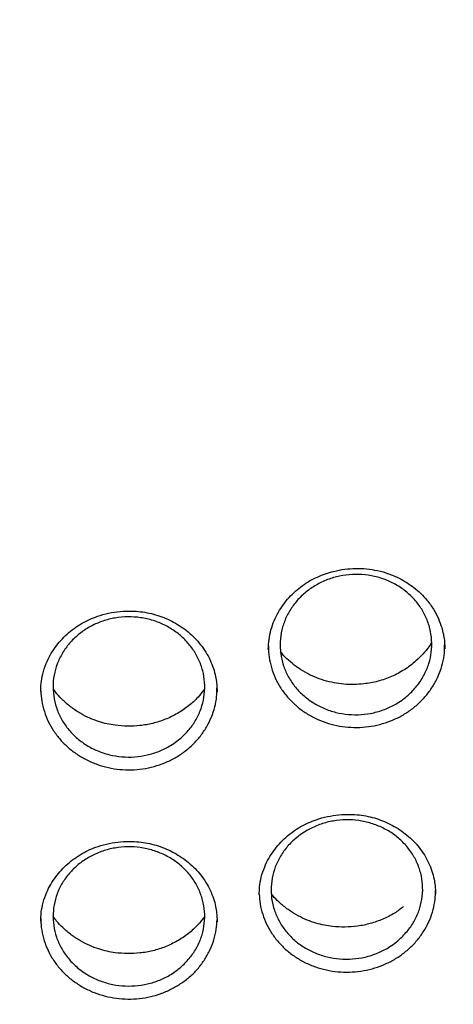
# Model space of a CAD drawing. Header units: millimetres. Extents: x 8 to 1577, y 12 to 2534.
# Tile 51 of 65: x 768 to 776, y 2114 to 2133. Entities that reach past the tile are written whole.
import ezdxf

# ---------------------------------------------------------------- set-up
doc = ezdxf.new("R2010")
doc.units = ezdxf.units.MM

msp = doc.modelspace()

# ---------------------------------------------------------------- linework, layer by layer
at = {"color": 7, "linetype": 'Continuous', "lineweight": 30}
for p, q in [((772.541, 2121.024), (772.542, 2121.009)), ((768.068, 2120.198), (768.068, 2120.183)), ((771.53, 2120.19), (771.531, 2120.206)), ((772.363, 2116.195), (772.363, 2116.186)), ((768.066, 2115.682), (768.067, 2115.665))]:
    msp.add_line(p, q, dxfattribs=at)
for points, knots in [([(734.948, 2134.268), (734.945, 2134.233), (734.941, 2134.163), (734.934, 2134.035), (734.926, 2133.886), (734.915, 2133.719), (734.905, 2133.534), (734.894, 2133.292), (734.882, 2132.985), (734.872, 2132.621), (734.866, 2132.238), (734.865, 2131.84), (734.87, 2131.412), (734.883, 2130.885), (734.91, 2130.264), (734.958, 2129.561), (735.021, 2128.857), (735.1, 2128.157), (735.204, 2127.398), (735.336, 2126.583), (735.503, 2125.713), (735.66, 2125.001), (735.795, 2124.446), (735.898, 2124.046), (736.002, 2123.66), (736.104, 2123.302), (736.199, 2122.98), (736.286, 2122.697), (736.364, 2122.451), (736.432, 2122.243), (736.489, 2122.072), (736.532, 2121.944), (736.566, 2121.846), (736.595, 2121.761), (736.63, 2121.662), (736.672, 2121.542), (736.726, 2121.392), (736.792, 2121.209), (736.874, 2120.989), (736.968, 2120.741), (737.077, 2120.465), (737.198, 2120.164), (737.328, 2119.849), (737.542, 2119.351), (737.844, 2118.684), (738.27, 2117.81), (738.74, 2116.92), (739.255, 2116.014), (739.785, 2115.15), (740.33, 2114.319), (740.892, 2113.515), (741.479, 2112.726), (742.048, 2112.007), (742.601, 2111.345), (743.139, 2110.731), (743.714, 2110.108), (744.25, 2109.557), (744.736, 2109.077), (745.164, 2108.669), (745.61, 2108.26), (746.071, 2107.851), (746.505, 2107.481), (746.895, 2107.158), (747.227, 2106.891), (747.532, 2106.652), (747.809, 2106.438), (748.031, 2106.271), (748.204, 2106.142), (748.333, 2106.047), (748.451, 2105.962), (748.556, 2105.886), (748.646, 2105.821), (748.718, 2105.77), (748.778, 2105.728), (748.845, 2105.68), (748.937, 2105.615), (749.066, 2105.526), (749.226, 2105.415), (749.419, 2105.284), (749.773, 2105.046), (750.287, 2104.713), (750.961, 2104.297), (751.659, 2103.887), (752.382, 2103.484), (753.13, 2103.09), (753.903, 2102.707), (754.694, 2102.338), (755.572, 2101.955), (756.529, 2101.568), (757.562, 2101.188), (758.587, 2100.845), (759.603, 2100.538), (760.609, 2100.266), (761.608, 2100.025), (762.661, 2099.802), (763.775, 2099.6), (764.951, 2099.425), (766.133, 2099.288), (767.319, 2099.189), (768.508, 2099.128), (769.699, 2099.106), (770.89, 2099.122), (772.079, 2099.176), (773.266, 2099.269), (774.45, 2099.4), (775.63, 2099.568), (776.752, 2099.766), (777.816, 2099.986), (778.822, 2100.223), (779.825, 2100.49), (780.824, 2100.786), (781.822, 2101.114), (782.825, 2101.476), (783.832, 2101.873), (784.842, 2102.308), (785.854, 2102.781), (786.873, 2103.297), (787.7, 2103.751), (788.329, 2104.115), (788.749, 2104.366), (789.134, 2104.604), (789.484, 2104.826), (789.8, 2105.031), (790.082, 2105.218), (790.311, 2105.374), (790.494, 2105.499), (790.634, 2105.596), (790.755, 2105.681), (790.858, 2105.754), (790.96, 2105.827), (791.077, 2105.911), (791.215, 2106.011), (791.375, 2106.128), (791.552, 2106.26), (791.746, 2106.406), (791.951, 2106.563), (792.163, 2106.727), (792.468, 2106.968), (792.872, 2107.295), (793.378, 2107.721), (793.905, 2108.184), (794.451, 2108.684), (794.957, 2109.168), (795.417, 2109.628), (795.821, 2110.045), (796.209, 2110.459), (796.573, 2110.862), (796.945, 2111.287), (797.321, 2111.731), (797.695, 2112.19), (798.022, 2112.607), (798.308, 2112.981), (798.556, 2113.315), (798.782, 2113.628), (799.001, 2113.937), (799.225, 2114.263), (799.473, 2114.632), (799.743, 2115.047), (800.036, 2115.513), (800.342, 2116.021), (800.636, 2116.53), (800.916, 2117.033), (801.177, 2117.524), (801.432, 2118.026), (801.688, 2118.549), (801.932, 2119.075), (802.163, 2119.596), (802.366, 2120.079), (802.545, 2120.523), (802.701, 2120.928), (802.816, 2121.236), (802.894, 2121.453), (802.94, 2121.582), (802.977, 2121.686), (803.004, 2121.766), (803.033, 2121.847), (803.069, 2121.954), (803.12, 2122.104), (803.185, 2122.301), (803.26, 2122.535), (803.343, 2122.798), (803.428, 2123.078), (803.515, 2123.374), (803.612, 2123.717), (803.718, 2124.111), (803.832, 2124.56), (803.945, 2125.036), (804.056, 2125.539), (804.164, 2126.069), (804.267, 2126.624), (804.376, 2127.284), (804.483, 2128.029), (804.576, 2128.843), (804.646, 2129.625), (804.694, 2130.376), (804.723, 2131.096), (804.733, 2131.681), (804.733, 2132.14), (804.729, 2132.481), (804.721, 2132.807), (804.712, 2133.116), (804.7, 2133.399), (804.688, 2133.654), (804.676, 2133.881), (804.663, 2134.083), (804.654, 2134.209), (804.65, 2134.268)], [0, 0, 0, 0, 0.000951, 0.00193, 0.003328, 0.0049, 0.006614, 0.008465, 0.01165, 0.015173, 0.018603, 0.022302, 0.026271, 0.030509, 0.036989, 0.043561, 0.050115, 0.056651, 0.063169, 0.071401, 0.079604, 0.087778, 0.091621, 0.095458, 0.099235, 0.102688, 0.105783, 0.108519, 0.110898, 0.112918, 0.11458, 0.115884, 0.116657, 0.117432, 0.118391, 0.119554, 0.120933, 0.122798, 0.124952, 0.127395, 0.130128, 0.13315, 0.136343, 0.139513, 0.1481, 0.156497, 0.166243, 0.175718, 0.185047, 0.193958, 0.202873, 0.211793, 0.220718, 0.227824, 0.235201, 0.242853, 0.250781, 0.255987, 0.261306, 0.266737, 0.272281, 0.277905, 0.282062, 0.285874, 0.289343, 0.292468, 0.295248, 0.296812, 0.298241, 0.299536, 0.300697, 0.301712, 0.302507, 0.303069, 0.303658, 0.304707, 0.3061, 0.307838, 0.30992, 0.312347, 0.319228, 0.326269, 0.333457, 0.340794, 0.348277, 0.355908, 0.363677, 0.371402, 0.381272, 0.390959, 0.400463, 0.409783, 0.418921, 0.427883, 0.436799, 0.4472, 0.4576, 0.468001, 0.478401, 0.488802, 0.499203, 0.509604, 0.520005, 0.530406, 0.540808, 0.55122, 0.561686, 0.570704, 0.579764, 0.588867, 0.598013, 0.607204, 0.616566, 0.626167, 0.635808, 0.645677, 0.655777, 0.666106, 0.670763, 0.675124, 0.679149, 0.682837, 0.68619, 0.689206, 0.691885, 0.69359, 0.695124, 0.696449, 0.697537, 0.698523, 0.699796, 0.701381, 0.703106, 0.705092, 0.707309, 0.709623, 0.712016, 0.714488, 0.720052, 0.725978, 0.732267, 0.73892, 0.745936, 0.751158, 0.756489, 0.761619, 0.766517, 0.771183, 0.776942, 0.782303, 0.787264, 0.791358, 0.795133, 0.798591, 0.801865, 0.805448, 0.809387, 0.813991, 0.819, 0.824416, 0.830237, 0.835096, 0.840205, 0.845497, 0.850563, 0.856213, 0.861446, 0.866264, 0.870667, 0.874654, 0.878225, 0.87975, 0.881022, 0.882033, 0.882781, 0.88336, 0.884423, 0.885889, 0.887759, 0.890142, 0.892694, 0.895394, 0.898243, 0.90124, 0.905279, 0.90956, 0.914083, 0.918848, 0.923854, 0.929103, 0.934544, 0.942438, 0.950028, 0.957314, 0.964297, 0.970976, 0.977351, 0.980594, 0.983753, 0.986827, 0.989704, 0.992312, 0.994612, 0.996657, 0.998451, 1, 1, 1, 1]), ([(737.769, 2126.518), (737.782, 2126.443), (737.829, 2126.182), (737.92, 2125.736), (738.043, 2125.181), (738.177, 2124.628), (738.323, 2124.077), (738.479, 2123.53), (738.645, 2122.984), (738.823, 2122.442), (739.011, 2121.904), (739.21, 2121.368), (739.42, 2120.836), (739.64, 2120.308), (739.87, 2119.784), (740.111, 2119.264), (740.362, 2118.748), (740.623, 2118.236), (740.894, 2117.73), (741.176, 2117.228), (741.467, 2116.731), (741.768, 2116.239), (742.079, 2115.753), (742.399, 2115.272), (742.728, 2114.797), (743.068, 2114.327), (743.416, 2113.864), (743.773, 2113.406), (744.14, 2112.956), (744.515, 2112.511), (744.899, 2112.073), (745.292, 2111.642), (745.693, 2111.218), (746.102, 2110.801), (746.52, 2110.391), (746.946, 2109.989), (747.379, 2109.593), (747.82, 2109.206), (748.269, 2108.827), (748.726, 2108.455), (749.189, 2108.091), (749.66, 2107.736), (750.138, 2107.388), (750.622, 2107.049), (751.114, 2106.719), (751.611, 2106.397), (752.115, 2106.084), (752.625, 2105.78), (753.141, 2105.485), (753.663, 2105.199), (754.19, 2104.922), (754.723, 2104.654), (755.261, 2104.396), (755.804, 2104.147), (756.352, 2103.907), (756.904, 2103.678), (757.461, 2103.457), (758.022, 2103.247), (758.587, 2103.046), (759.156, 2102.856), (759.729, 2102.675), (760.305, 2102.504), (760.885, 2102.344), (761.468, 2102.193), (762.053, 2102.053), (762.641, 2101.923), (763.232, 2101.803), (763.825, 2101.694), (764.42, 2101.595), (765.017, 2101.506), (765.615, 2101.428), (766.215, 2101.36), (766.816, 2101.303), (767.419, 2101.256), (768.022, 2101.22), (768.625, 2101.194), (769.229, 2101.179), (769.834, 2101.174), (770.438, 2101.18), (771.042, 2101.196), (771.646, 2101.223), (772.248, 2101.261), (772.851, 2101.309), (773.452, 2101.367), (774.051, 2101.436), (774.65, 2101.516), (775.246, 2101.606), (775.841, 2101.706), (776.434, 2101.816), (777.024, 2101.937), (777.612, 2102.069), (778.197, 2102.21), (778.78, 2102.362), (779.359, 2102.523), (779.935, 2102.695), (780.507, 2102.877), (781.076, 2103.069), (781.641, 2103.271), (782.201, 2103.482), (782.758, 2103.703), (783.31, 2103.934), (783.857, 2104.175), (784.399, 2104.425), (784.937, 2104.685), (785.469, 2104.953), (785.995, 2105.231), (786.516, 2105.519), (787.032, 2105.815), (787.541, 2106.12), (788.044, 2106.434), (788.541, 2106.757), (789.032, 2107.088), (789.515, 2107.428), (789.992, 2107.776), (790.462, 2108.133), (790.925, 2108.497), (791.381, 2108.87), (791.829, 2109.25), (792.269, 2109.639), (792.702, 2110.035), (793.127, 2110.438), (793.543, 2110.849), (793.952, 2111.267), (794.352, 2111.692), (794.744, 2112.123), (795.127, 2112.562), (795.501, 2113.007), (795.867, 2113.459), (796.223, 2113.917), (796.57, 2114.381), (796.908, 2114.851), (797.237, 2115.327), (797.556, 2115.809), (797.866, 2116.296), (798.165, 2116.788), (798.455, 2117.286), (798.736, 2117.788), (799.006, 2118.296), (799.266, 2118.807), (799.516, 2119.324), (799.755, 2119.844), (799.984, 2120.369), (800.203, 2120.898), (800.411, 2121.43), (800.609, 2121.966), (800.796, 2122.505), (800.973, 2123.048), (801.138, 2123.593), (801.293, 2124.141), (801.437, 2124.692), (801.57, 2125.245), (801.692, 2125.801), (801.803, 2126.358), (801.902, 2126.917), (801.991, 2127.478), (802.069, 2128.041), (802.135, 2128.604), (802.191, 2129.169), (802.235, 2129.735), (802.268, 2130.301), (802.289, 2130.868), (802.298, 2131.327), (802.299, 2131.598), (802.299, 2131.68)], [0, 0, 0, 0, 0.002516, 0.00877, 0.015025, 0.02128, 0.027534, 0.033789, 0.040044, 0.046298, 0.052553, 0.058808, 0.065063, 0.071318, 0.077573, 0.083828, 0.090083, 0.096338, 0.102594, 0.108849, 0.115104, 0.12136, 0.127615, 0.133871, 0.140127, 0.146383, 0.152638, 0.158894, 0.16515, 0.171406, 0.177662, 0.183919, 0.190175, 0.196431, 0.202688, 0.208944, 0.215201, 0.221457, 0.227714, 0.233971, 0.240227, 0.246484, 0.252741, 0.258998, 0.265255, 0.271512, 0.277769, 0.284026, 0.290284, 0.296541, 0.302798, 0.309056, 0.315313, 0.32157, 0.327828, 0.334085, 0.340343, 0.346601, 0.352858, 0.359116, 0.365373, 0.371631, 0.377889, 0.384147, 0.390404, 0.396662, 0.40292, 0.409178, 0.415436, 0.421694, 0.427952, 0.434209, 0.440467, 0.446725, 0.452983, 0.459241, 0.465499, 0.471757, 0.478015, 0.484273, 0.490531, 0.496789, 0.503047, 0.509305, 0.515563, 0.521821, 0.528079, 0.534337, 0.540595, 0.546852, 0.55311, 0.559368, 0.565626, 0.571884, 0.578142, 0.584399, 0.590657, 0.596915, 0.603173, 0.60943, 0.615688, 0.621946, 0.628203, 0.634461, 0.640718, 0.646976, 0.653233, 0.65949, 0.665748, 0.672005, 0.678262, 0.684519, 0.690777, 0.697034, 0.703291, 0.709548, 0.715805, 0.722061, 0.728318, 0.734575, 0.740832, 0.747088, 0.753345, 0.759601, 0.765858, 0.772114, 0.77837, 0.784627, 0.790883, 0.797139, 0.803395, 0.809651, 0.815907, 0.822162, 0.828418, 0.834674, 0.840929, 0.847185, 0.85344, 0.859695, 0.865951, 0.872206, 0.878461, 0.884716, 0.890971, 0.897226, 0.903481, 0.909736, 0.915991, 0.922245, 0.9285, 0.934755, 0.941009, 0.947264, 0.953519, 0.959773, 0.966028, 0.972282, 0.978537, 0.984791, 0.991045, 0.9973, 1, 1, 1, 1]), ([(772.54, 2121.016), (772.543, 2121.082), (772.548, 2121.212), (772.588, 2121.401), (772.651, 2121.581), (772.733, 2121.748), (772.832, 2121.9), (772.945, 2122.038), (773.07, 2122.162), (773.206, 2122.271), (773.35, 2122.365), (773.503, 2122.443), (773.661, 2122.506), (773.84, 2122.56), (774.039, 2122.598), (774.257, 2122.614), (774.474, 2122.606), (774.691, 2122.572), (774.906, 2122.51), (775.097, 2122.428), (775.264, 2122.334), (775.407, 2122.234), (775.54, 2122.119), (775.671, 2121.978), (775.79, 2121.813), (775.886, 2121.63), (775.946, 2121.465), (775.982, 2121.322), (776.002, 2121.204), (776.008, 2121.103), (776.008, 2121.052), (776.008, 2121.029)], [0, 0, 0, 0, 0.040066, 0.079162, 0.117048, 0.153685, 0.189127, 0.223396, 0.256589, 0.289232, 0.321442, 0.353222, 0.384568, 0.415482, 0.455987, 0.495641, 0.534865, 0.574963, 0.616039, 0.658147, 0.690438, 0.723338, 0.756853, 0.790852, 0.834346, 0.87478, 0.912183, 0.938309, 0.962686, 0.983357, 1, 1, 1, 1]), ([(775.316, 2120.142), (775.278, 2120.109), (775.202, 2120.042), (775.049, 2119.941), (774.855, 2119.843), (774.616, 2119.768), (774.366, 2119.731), (774.115, 2119.733), (773.865, 2119.775), (773.63, 2119.854), (773.41, 2119.97), (773.216, 2120.117), (773.05, 2120.294), (772.92, 2120.492), (772.828, 2120.71), (772.776, 2120.937), (772.767, 2121.172), (772.8, 2121.402), (772.875, 2121.627), (772.989, 2121.835), (773.14, 2122.024), (773.321, 2122.186), (773.53, 2122.318), (773.759, 2122.416), (774.004, 2122.477), (774.254, 2122.499), (774.507, 2122.482), (774.751, 2122.427), (774.982, 2122.333), (775.192, 2122.206), (775.377, 2122.046), (775.529, 2121.861), (775.646, 2121.654), (775.722, 2121.433), (775.758, 2121.201), (775.752, 2120.968), (775.703, 2120.738), (775.613, 2120.521), (775.486, 2120.316), (775.373, 2120.201), (775.316, 2120.142)], [0, 0, 0, 0, 0.016648, 0.033481, 0.059928, 0.087143, 0.113601, 0.140827, 0.167298, 0.194537, 0.221016, 0.248265, 0.274746, 0.301995, 0.32847, 0.355712, 0.382174, 0.409404, 0.435855, 0.463072, 0.489516, 0.516727, 0.543172, 0.570385, 0.596839, 0.624061, 0.650528, 0.677763, 0.70424, 0.731486, 0.757968, 0.785218, 0.811695, 0.83894, 0.865407, 0.892641, 0.919097, 0.94632, 0.972776, 1, 1, 1, 1]), ([(768.066, 2120.192), (768.067, 2120.244), (768.071, 2120.358), (768.103, 2120.543), (768.164, 2120.73), (768.248, 2120.904), (768.345, 2121.056), (768.457, 2121.195), (768.583, 2121.321), (768.719, 2121.432), (768.866, 2121.528), (769.02, 2121.608), (769.197, 2121.678), (769.399, 2121.734), (769.626, 2121.769), (769.838, 2121.776), (770.029, 2121.762), (770.2, 2121.734), (770.366, 2121.69), (770.527, 2121.63), (770.681, 2121.555), (770.829, 2121.466), (770.968, 2121.362), (771.096, 2121.243), (771.213, 2121.111), (771.314, 2120.967), (771.398, 2120.81), (771.462, 2120.649), (771.503, 2120.496), (771.524, 2120.366), (771.532, 2120.262), (771.532, 2120.206), (771.533, 2120.182)], [0, 0, 0, 0, 0.033255, 0.071556, 0.114966, 0.150273, 0.185354, 0.219826, 0.253705, 0.287008, 0.319762, 0.351995, 0.383695, 0.425486, 0.467402, 0.509403, 0.54094, 0.572492, 0.604075, 0.635702, 0.667455, 0.699655, 0.732354, 0.765558, 0.799287, 0.833582, 0.868305, 0.903329, 0.935752, 0.962615, 0.983997, 1, 1, 1, 1]), ([(770.859, 2119.311), (770.821, 2119.278), (770.746, 2119.212), (770.594, 2119.11), (770.4, 2119.012), (770.163, 2118.937), (769.913, 2118.9), (769.661, 2118.901), (769.412, 2118.943), (769.176, 2119.021), (768.955, 2119.136), (768.76, 2119.283), (768.593, 2119.459), (768.461, 2119.657), (768.367, 2119.875), (768.314, 2120.102), (768.302, 2120.336), (768.334, 2120.567), (768.407, 2120.791), (768.519, 2120.999), (768.668, 2121.188), (768.848, 2121.35), (769.057, 2121.483), (769.285, 2121.581), (769.529, 2121.642), (769.779, 2121.665), (770.032, 2121.648), (770.276, 2121.593), (770.509, 2121.5), (770.719, 2121.373), (770.905, 2121.214), (771.059, 2121.029), (771.177, 2120.822), (771.256, 2120.602), (771.294, 2120.37), (771.289, 2120.138), (771.242, 2119.907), (771.153, 2119.69), (771.028, 2119.486), (770.916, 2119.37), (770.859, 2119.311)], [0, 0, 0, 0, 0.016647, 0.033479, 0.059923, 0.087133, 0.113579, 0.140793, 0.167249, 0.194472, 0.220941, 0.248177, 0.274656, 0.301903, 0.328384, 0.355634, 0.38211, 0.409354, 0.435819, 0.463051, 0.489504, 0.516723, 0.543168, 0.570379, 0.596824, 0.624035, 0.650488, 0.677708, 0.704172, 0.731405, 0.757881, 0.785125, 0.811606, 0.838856, 0.865335, 0.892582, 0.919052, 0.94629, 0.972761, 1, 1, 1, 1]), ([(772.543, 2121.079), (772.543, 2121.043), (772.541, 2120.938), (772.57, 2120.762), (772.629, 2120.559), (772.716, 2120.365), (772.83, 2120.184), (772.97, 2120.018), (773.131, 2119.869), (773.312, 2119.743), (773.51, 2119.639), (773.721, 2119.56), (773.941, 2119.507), (774.167, 2119.482), (774.395, 2119.484), (774.62, 2119.514), (774.84, 2119.571), (775.05, 2119.653), (775.246, 2119.76), (775.426, 2119.89), (775.587, 2120.041), (775.726, 2120.209), (775.798, 2120.334), (775.834, 2120.396)], [0, 0, 0, 0, 0.024811, 0.073217, 0.12306, 0.170974, 0.219383, 0.269123, 0.317439, 0.365862, 0.415165, 0.463918, 0.512381, 0.561212, 0.610136, 0.658651, 0.70732, 0.756162, 0.80469, 0.853454, 0.9025, 0.95114, 1, 1, 1, 1]), ([(775.75, 2121.152), (775.734, 2121.126), (775.685, 2121.046), (775.582, 2120.924), (775.424, 2120.767), (775.22, 2120.614), (774.966, 2120.479), (774.696, 2120.386), (774.446, 2120.34), (774.222, 2120.325), (774.026, 2120.332), (773.83, 2120.358), (773.634, 2120.405), (773.443, 2120.475), (773.26, 2120.566), (773.089, 2120.676), (772.939, 2120.8), (772.837, 2120.899), (772.791, 2120.958), (772.782, 2120.97)], [0, 0, 0, 0, 0.027816, 0.085223, 0.141948, 0.225821, 0.308497, 0.389706, 0.470248, 0.525015, 0.580656, 0.637176, 0.694602, 0.752997, 0.812409, 0.872704, 0.931112, 0.986514, 1, 1, 1, 1]), ([(775.834, 2120.396), (775.865, 2120.461), (775.926, 2120.59), (775.981, 2120.795), (776.008, 2120.966), (776.005, 2121.068), (776.004, 2121.101)], [0, 0, 0, 0, 0.291347, 0.578289, 0.865226, 1, 1, 1, 1]), ([(771.284, 2120.235), (771.243, 2120.183), (771.153, 2120.064), (770.973, 2119.902), (770.757, 2119.754), (770.519, 2119.639), (770.271, 2119.559), (770.02, 2119.515), (769.772, 2119.503), (769.555, 2119.52), (769.366, 2119.553), (769.198, 2119.599), (769.023, 2119.665), (768.845, 2119.756), (768.668, 2119.873), (768.513, 2120.004), (768.394, 2120.128), (768.337, 2120.206), (768.314, 2120.237)], [0, 0, 0, 0, 0.060394, 0.136051, 0.21384, 0.290216, 0.364743, 0.437185, 0.50765, 0.576168, 0.621932, 0.671576, 0.725397, 0.783426, 0.845666, 0.912056, 0.964527, 1, 1, 1, 1]), ([(771.325, 2119.492), (771.359, 2119.556), (771.427, 2119.683), (771.491, 2119.885), (771.529, 2120.077), (771.53, 2120.202), (771.531, 2120.258)], [0, 0, 0, 0, 0.2678864, 0.5296243, 0.7896784, 1, 1, 1, 1]), ([(768.066, 2120.202), (768.071, 2120.136), (768.08, 2120), (768.132, 2119.798), (768.21, 2119.6), (768.316, 2119.414), (768.448, 2119.242), (768.602, 2119.087), (768.777, 2118.953), (768.97, 2118.841), (769.177, 2118.753), (769.394, 2118.69), (769.619, 2118.655), (769.846, 2118.647), (770.073, 2118.666), (770.295, 2118.713), (770.508, 2118.786), (770.709, 2118.884), (770.896, 2119.006), (771.063, 2119.15), (771.21, 2119.312), (771.287, 2119.432), (771.325, 2119.492)], [0, 0, 0, 0, 0.046934, 0.098091, 0.147708, 0.197514, 0.248312, 0.298283, 0.348118, 0.398509, 0.448741, 0.498612, 0.548713, 0.599024, 0.648926, 0.698982, 0.74927, 0.79916, 0.849279, 0.899961, 0.949951, 1, 1, 1, 1]), ([(772.361, 2116.194), (772.362, 2116.247), (772.366, 2116.361), (772.399, 2116.548), (772.46, 2116.734), (772.545, 2116.908), (772.643, 2117.059), (772.755, 2117.198), (772.881, 2117.323), (773.019, 2117.434), (773.165, 2117.53), (773.32, 2117.609), (773.497, 2117.68), (773.7, 2117.736), (773.927, 2117.771), (774.139, 2117.779), (774.33, 2117.766), (774.501, 2117.738), (774.667, 2117.695), (774.827, 2117.635), (774.982, 2117.562), (775.129, 2117.473), (775.267, 2117.37), (775.395, 2117.253), (775.511, 2117.122), (775.612, 2116.979), (775.695, 2116.824), (775.758, 2116.664), (775.799, 2116.513), (775.819, 2116.385), (775.826, 2116.284), (775.827, 2116.23), (775.827, 2116.208)], [0, 0, 0, 0, 0.033808, 0.072471, 0.116056, 0.151382, 0.186469, 0.220949, 0.254837, 0.288148, 0.320911, 0.353154, 0.384861, 0.426662, 0.46859, 0.510606, 0.542153, 0.573716, 0.605306, 0.636937, 0.668692, 0.700893, 0.733593, 0.7668, 0.80053, 0.834824, 0.869543, 0.904561, 0.936903, 0.963531, 0.984527, 1, 1, 1, 1]), ([(775.142, 2115.34), (775.104, 2115.307), (775.028, 2115.24), (774.877, 2115.138), (774.683, 2115.041), (774.445, 2114.965), (774.195, 2114.927), (773.943, 2114.928), (773.694, 2114.968), (773.458, 2115.046), (773.237, 2115.16), (773.043, 2115.305), (772.876, 2115.48), (772.745, 2115.676), (772.652, 2115.892), (772.599, 2116.117), (772.589, 2116.35), (772.62, 2116.579), (772.694, 2116.802), (772.807, 2117.009), (772.956, 2117.198), (773.137, 2117.359), (773.346, 2117.492), (773.574, 2117.59), (773.818, 2117.652), (774.068, 2117.675), (774.321, 2117.659), (774.565, 2117.605), (774.797, 2117.513), (775.007, 2117.388), (775.193, 2117.23), (775.346, 2117.047), (775.464, 2116.842), (775.542, 2116.623), (775.579, 2116.393), (775.574, 2116.162), (775.526, 2115.933), (775.437, 2115.717), (775.311, 2115.513), (775.199, 2115.398), (775.142, 2115.34)], [0, 0, 0, 0, 0.016643, 0.033472, 0.059916, 0.087126, 0.113579, 0.140799, 0.167265, 0.194499, 0.220977, 0.248224, 0.274706, 0.301958, 0.328437, 0.355684, 0.382152, 0.409387, 0.435842, 0.463063, 0.489508, 0.516719, 0.543162, 0.570371, 0.59682, 0.624037, 0.650498, 0.677728, 0.704203, 0.731446, 0.757928, 0.785179, 0.81166, 0.838909, 0.865382, 0.892621, 0.919082, 0.94631, 0.972771, 1, 1, 1, 1]), ([(768.066, 2115.674), (768.068, 2115.733), (768.072, 2115.855), (768.11, 2116.047), (768.174, 2116.232), (768.26, 2116.402), (768.357, 2116.548), (768.469, 2116.683), (768.594, 2116.805), (768.731, 2116.913), (768.877, 2117.007), (769.03, 2117.085), (769.208, 2117.154), (769.41, 2117.208), (769.637, 2117.241), (769.848, 2117.247), (770.04, 2117.232), (770.21, 2117.203), (770.377, 2117.158), (770.538, 2117.097), (770.692, 2117.022), (770.838, 2116.932), (770.976, 2116.829), (771.103, 2116.711), (771.217, 2116.581), (771.317, 2116.438), (771.4, 2116.284), (771.464, 2116.124), (771.505, 2115.971), (771.525, 2115.841), (771.532, 2115.74), (771.532, 2115.688), (771.532, 2115.666)], [0, 0, 0, 0, 0.03698, 0.077093, 0.120425, 0.154789, 0.189258, 0.223213, 0.25667, 0.289645, 0.322159, 0.354248, 0.385903, 0.427592, 0.469403, 0.511367, 0.542915, 0.574507, 0.606155, 0.637867, 0.669678, 0.701814, 0.734386, 0.767399, 0.800867, 0.834822, 0.869223, 0.90386, 0.936882, 0.963933, 0.984927, 1, 1, 1, 1]), ([(770.862, 2114.811), (770.825, 2114.778), (770.749, 2114.711), (770.598, 2114.61), (770.405, 2114.512), (770.167, 2114.437), (769.917, 2114.399), (769.666, 2114.4), (769.417, 2114.44), (769.18, 2114.518), (768.959, 2114.631), (768.763, 2114.776), (768.596, 2114.951), (768.464, 2115.147), (768.368, 2115.363), (768.315, 2115.588), (768.303, 2115.821), (768.333, 2116.05), (768.405, 2116.273), (768.517, 2116.48), (768.665, 2116.668), (768.845, 2116.829), (769.053, 2116.962), (769.28, 2117.059), (769.524, 2117.121), (769.774, 2117.144), (770.027, 2117.128), (770.271, 2117.074), (770.504, 2116.983), (770.715, 2116.857), (770.902, 2116.7), (771.056, 2116.517), (771.175, 2116.312), (771.254, 2116.093), (771.293, 2115.863), (771.289, 2115.632), (771.243, 2115.403), (771.155, 2115.187), (771.03, 2114.984), (770.919, 2114.869), (770.862, 2114.811)], [0, 0, 0, 0, 0.016645, 0.033475, 0.059918, 0.087127, 0.113572, 0.140784, 0.167239, 0.194462, 0.22093, 0.248168, 0.274647, 0.301895, 0.328378, 0.355629, 0.382107, 0.409352, 0.435817, 0.463049, 0.489502, 0.51672, 0.543164, 0.570374, 0.596817, 0.624027, 0.650478, 0.677697, 0.704162, 0.731395, 0.757871, 0.785117, 0.811599, 0.838851, 0.865331, 0.892579, 0.91905, 0.946289, 0.972761, 1, 1, 1, 1]), ([(772.361, 2116.208), (772.366, 2116.144), (772.374, 2116.01), (772.425, 2115.812), (772.502, 2115.616), (772.607, 2115.431), (772.738, 2115.26), (772.891, 2115.106), (773.066, 2114.973), (773.258, 2114.862), (773.465, 2114.774), (773.682, 2114.713), (773.906, 2114.678), (774.133, 2114.671), (774.36, 2114.69), (774.582, 2114.737), (774.796, 2114.81), (774.998, 2114.908), (775.184, 2115.029), (775.352, 2115.172), (775.5, 2115.333), (775.577, 2115.453), (775.616, 2115.513)], [0, 0, 0, 0, 0.045966, 0.097, 0.146607, 0.196454, 0.247402, 0.297313, 0.347171, 0.397783, 0.448036, 0.497927, 0.548169, 0.598554, 0.648489, 0.69862, 0.74893, 0.798872, 0.849098, 0.899639, 0.949696, 1, 1, 1, 1]), ([(775.201, 2115.963), (775.142, 2115.918), (775.016, 2115.822), (774.794, 2115.711), (774.549, 2115.625), (774.298, 2115.574), (774.048, 2115.555), (773.83, 2115.566), (773.639, 2115.595), (773.472, 2115.636), (773.298, 2115.696), (773.121, 2115.78), (772.943, 2115.889), (772.788, 2116.013), (772.673, 2116.123), (772.62, 2116.19), (772.602, 2116.213)], [0, 0, 0, 0, 0.076832, 0.167106, 0.255825, 0.342519, 0.427329, 0.510296, 0.565049, 0.623557, 0.686883, 0.755064, 0.828111, 0.905966, 0.967461, 1, 1, 1, 1]), ([(775.616, 2115.513), (775.65, 2115.576), (775.718, 2115.701), (775.784, 2115.902), (775.822, 2116.096), (775.825, 2116.223), (775.826, 2116.281)], [0, 0, 0, 0, 0.263695, 0.523273, 0.783009, 1, 1, 1, 1]), ([(768.066, 2115.734), (768.068, 2115.673), (768.072, 2115.541), (768.115, 2115.343), (768.184, 2115.144), (768.283, 2114.955), (768.407, 2114.78), (768.555, 2114.621), (768.724, 2114.482), (768.913, 2114.364), (769.116, 2114.269), (769.33, 2114.2), (769.553, 2114.157), (769.78, 2114.141), (770.007, 2114.152), (770.231, 2114.191), (770.447, 2114.256), (770.652, 2114.346), (770.843, 2114.461), (771.016, 2114.597), (771.17, 2114.752), (771.251, 2114.869), (771.292, 2114.928)], [0, 0, 0, 0, 0.044491, 0.095575, 0.145416, 0.19535, 0.246214, 0.296339, 0.346292, 0.39683, 0.447207, 0.49719, 0.547453, 0.597914, 0.647929, 0.698142, 0.748565, 0.798575, 0.848858, 0.899609, 0.949727, 1, 1, 1, 1]), ([(771.284, 2115.763), (771.244, 2115.71), (771.153, 2115.592), (770.973, 2115.43), (770.757, 2115.283), (770.52, 2115.168), (770.272, 2115.09), (770.021, 2115.046), (769.773, 2115.034), (769.557, 2115.05), (769.368, 2115.083), (769.199, 2115.128), (769.023, 2115.195), (768.843, 2115.286), (768.664, 2115.403), (768.508, 2115.537), (768.389, 2115.66), (768.334, 2115.736), (768.312, 2115.766)], [0, 0, 0, 0, 0.060743, 0.136597, 0.214096, 0.290189, 0.364442, 0.43662, 0.506828, 0.575096, 0.620741, 0.670451, 0.724533, 0.783016, 0.845903, 0.913129, 0.966348, 1, 1, 1, 1]), ([(771.292, 2114.928), (771.329, 2114.99), (771.402, 2115.113), (771.475, 2115.311), (771.521, 2115.51), (771.528, 2115.644), (771.532, 2115.708)], [0, 0, 0, 0, 0.257869, 0.510766, 0.763045, 1, 1, 1, 1])]:
    msp.add_open_spline(points, degree=3, knots=knots, dxfattribs=at)

doc.saveas('drawing.dxf')
